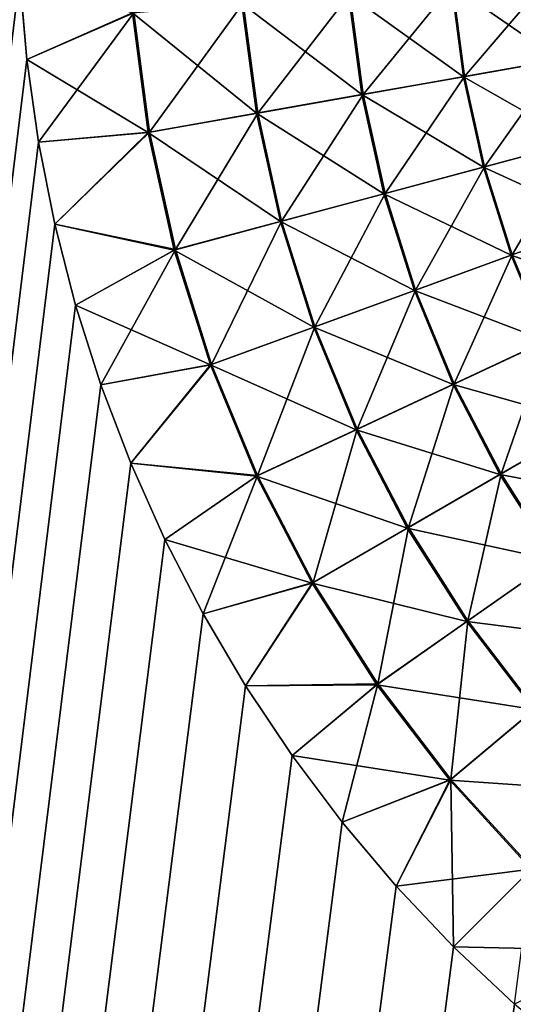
# Model space of a CAD drawing. Extents: x -551 to 551, y -297 to 194.
# Tile 9 of 163: x -502.995 to -502.001, y -198.237 to -196.256. Entities that reach past the tile are written whole.
import ezdxf

# ---------------------------------------------------------------- set-up
doc = ezdxf.new("R2010")
doc.units = 0
doc.header["$LTSCALE"] = 70.117983
for name, color, linetype in [('108', 7, 'CONTINUOUS'), ('118', 7, 'CONTINUOUS'), ('140', 7, 'CONTINUOUS'), ('146', 7, 'CONTINUOUS')]:
    doc.layers.add(name, color=color, linetype=linetype)

msp = doc.modelspace()

# ---------------------------------------------------------------- linework, layer by layer
at = {"layer": '108', "color": 7, "linetype": 'CONTINUOUS'}
for points in [[(-503, -196, 46.5), (-515, -295, 46.5), (-502.9953, -196.1682, 46.5), (-503, -196, 46.5)], [(-502.9953, -196.1682, 46.5), (-515, -295, 46.5), (-502.9811, -196.3359, 46.5), (-502.9953, -196.1682, 46.5)], [(-502.9811, -196.3359, 46.5), (-515, -295, 46.5), (-502.9576, -196.5025, 46.5), (-502.9811, -196.3359, 46.5)], [(-502.9576, -196.5025, 46.5), (-515, -295, 46.5), (-502.9248, -196.6675, 46.5), (-502.9576, -196.5025, 46.5)], [(-502.9248, -196.6675, 46.5), (-515, -295, 46.5), (-502.8828, -196.8305, 46.5), (-502.9248, -196.6675, 46.5)], [(-502.8828, -196.8305, 46.5), (-515, -295, 46.5), (-502.8317, -196.9908, 46.5), (-502.8828, -196.8305, 46.5)], [(-502.8317, -196.9908, 46.5), (-515, -295, 46.5), (-502.7716, -197.148, 46.5), (-502.8317, -196.9908, 46.5)], [(-502.7716, -197.148, 46.5), (-515, -295, 46.5), (-502.7029, -197.3016, 46.5), (-502.7716, -197.148, 46.5)], [(-502.7029, -197.3016, 46.5), (-515, -295, 46.5), (-502.6257, -197.4511, 46.5), (-502.7029, -197.3016, 46.5)], [(-502.6257, -197.4511, 46.5), (-515, -295, 46.5), (-502.5402, -197.5961, 46.5), (-502.6257, -197.4511, 46.5)], [(-502.5402, -197.5961, 46.5), (-515, -295, 46.5), (-502.4467, -197.736, 46.5), (-502.5402, -197.5961, 46.5)], [(-502.4467, -197.736, 46.5), (-515, -295, 46.5), (-502.3455, -197.8705, 46.5), (-502.4467, -197.736, 46.5)], [(-502.3455, -197.8705, 46.5), (-515, -295, 46.5), (-502.2369, -197.999, 46.5), (-502.3455, -197.8705, 46.5)], [(-502.2369, -197.999, 46.5), (-515, -295, 46.5), (-502.1213, -198.1213, 46.5), (-502.2369, -197.999, 46.5)], [(-502.1213, -198.1213, 46.5), (-515, -295, 46.5), (-501.999, -198.2369, 46.5), (-502.1213, -198.1213, 46.5)], [(-501.999, -198.2369, 46.5), (-515, -295, 46.5), (-501.8705, -198.3455, 46.5), (-501.999, -198.2369, 46.5)]]:
    msp.add_3dface(points, dxfattribs=at)
at = {"layer": '118', "color": 7, "linetype": 'CONTINUOUS'}
for points in [[(-502.9953, -196.1682, 26.5), (-502.9811, -196.3359, 26.5), (-515, -295, 26.5), (-502.9953, -196.1682, 26.5)], [(-502.9811, -196.3359, 26.5), (-502.9576, -196.5025, 26.5), (-515, -295, 26.5), (-502.9811, -196.3359, 26.5)], [(-502.9576, -196.5025, 26.5), (-502.9248, -196.6675, 26.5), (-515, -295, 26.5), (-502.9576, -196.5025, 26.5)], [(-502.9248, -196.6675, 26.5), (-502.8828, -196.8305, 26.5), (-515, -295, 26.5), (-502.9248, -196.6675, 26.5)], [(-502.8828, -196.8305, 26.5), (-502.8317, -196.9908, 26.5), (-515, -295, 26.5), (-502.8828, -196.8305, 26.5)], [(-502.8317, -196.9908, 26.5), (-502.7716, -197.148, 26.5), (-515, -295, 26.5), (-502.8317, -196.9908, 26.5)], [(-502.7716, -197.148, 26.5), (-502.7029, -197.3016, 26.5), (-515, -295, 26.5), (-502.7716, -197.148, 26.5)], [(-502.7029, -197.3016, 26.5), (-502.6257, -197.4511, 26.5), (-515, -295, 26.5), (-502.7029, -197.3016, 26.5)], [(-502.6257, -197.4511, 26.5), (-502.5402, -197.5961, 26.5), (-515, -295, 26.5), (-502.6257, -197.4511, 26.5)], [(-502.5402, -197.5961, 26.5), (-502.4467, -197.736, 26.5), (-515, -295, 26.5), (-502.5402, -197.5961, 26.5)], [(-502.4467, -197.736, 26.5), (-502.3455, -197.8705, 26.5), (-515, -295, 26.5), (-502.4467, -197.736, 26.5)], [(-502.3455, -197.8705, 26.5), (-502.2369, -197.999, 26.5), (-515, -295, 26.5), (-502.3455, -197.8705, 26.5)], [(-502.2369, -197.999, 26.5), (-502.1213, -198.1213, 26.5), (-515, -295, 26.5), (-502.2369, -197.999, 26.5)], [(-502.1213, -198.1213, 26.5), (-501.999, -198.2369, 26.5), (-515, -295, 26.5), (-502.1213, -198.1213, 26.5)]]:
    msp.add_3dface(points, dxfattribs=at)
at = {"layer": '140', "color": 7, "linetype": 'CONTINUOUS'}
for points in [[(-502.9953, -196.1682, 46.5), (-502.9811, -196.3359, 46.5), (-502.7655, -196.242, 46.4874), (-502.9953, -196.1682, 46.5)], [(-502.1235, -196.1858, 46.3016), (-502.0992, -196.3702, 46.3016), (-501.9278, -196.1687, 46.193), (-502.1235, -196.1858, 46.3016)], [(-501.9278, -196.1687, 46.193), (-502.0992, -196.3702, 46.3016), (-501.9058, -196.336, 46.193), (-501.9278, -196.1687, 46.193)], [(-502.3301, -196.2039, 46.3876), (-502.3035, -196.4062, 46.3876), (-502.1235, -196.1858, 46.3016), (-502.3301, -196.2039, 46.3876)], [(-502.1235, -196.1858, 46.3016), (-502.3035, -196.4062, 46.3876), (-502.0992, -196.3702, 46.3016), (-502.1235, -196.1858, 46.3016)], [(-502.545, -196.2227, 46.4498), (-502.5159, -196.4436, 46.4498), (-502.3301, -196.2039, 46.3876), (-502.545, -196.2227, 46.4498)], [(-502.3301, -196.2039, 46.3876), (-502.5159, -196.4436, 46.4498), (-502.3035, -196.4062, 46.3876), (-502.3301, -196.2039, 46.3876)], [(-502.7655, -196.242, 46.4874), (-502.7339, -196.4821, 46.4874), (-502.545, -196.2227, 46.4498), (-502.7655, -196.242, 46.4874)], [(-502.545, -196.2227, 46.4498), (-502.7339, -196.4821, 46.4874), (-502.5159, -196.4436, 46.4498), (-502.545, -196.2227, 46.4498)], [(-502.9811, -196.3359, 46.5), (-502.9576, -196.5025, 46.5), (-502.7655, -196.242, 46.4874), (-502.9811, -196.3359, 46.5)], [(-502.7655, -196.242, 46.4874), (-502.9576, -196.5025, 46.5), (-502.7339, -196.4821, 46.4874), (-502.7655, -196.242, 46.4874)], [(-502.0992, -196.3702, 46.3016), (-502.059, -196.5517, 46.3016), (-501.9058, -196.336, 46.193), (-502.0992, -196.3702, 46.3016)], [(-501.9058, -196.336, 46.193), (-502.059, -196.5517, 46.3016), (-501.8692, -196.5009, 46.193), (-501.9058, -196.336, 46.193)], [(-502.3035, -196.4062, 46.3876), (-502.2593, -196.6054, 46.3876), (-502.0992, -196.3702, 46.3016), (-502.3035, -196.4062, 46.3876)], [(-502.0992, -196.3702, 46.3016), (-502.2593, -196.6054, 46.3876), (-502.059, -196.5517, 46.3016), (-502.0992, -196.3702, 46.3016)], [(-502.5159, -196.4436, 46.4498), (-502.4677, -196.6612, 46.4498), (-502.3035, -196.4062, 46.3876), (-502.5159, -196.4436, 46.4498)], [(-502.3035, -196.4062, 46.3876), (-502.4677, -196.6612, 46.4498), (-502.2593, -196.6054, 46.3876), (-502.3035, -196.4062, 46.3876)], [(-502.7339, -196.4821, 46.4874), (-502.6815, -196.7185, 46.4874), (-502.5159, -196.4436, 46.4498), (-502.7339, -196.4821, 46.4874)], [(-502.5159, -196.4436, 46.4498), (-502.6815, -196.7185, 46.4874), (-502.4677, -196.6612, 46.4498), (-502.5159, -196.4436, 46.4498)], [(-502.9576, -196.5025, 46.5), (-502.9248, -196.6675, 46.5), (-502.7339, -196.4821, 46.4874), (-502.9576, -196.5025, 46.5)], [(-502.7339, -196.4821, 46.4874), (-502.9248, -196.6675, 46.5), (-502.6815, -196.7185, 46.4874), (-502.7339, -196.4821, 46.4874)], [(-502.059, -196.5517, 46.3016), (-502.0031, -196.7291, 46.3016), (-501.8692, -196.5009, 46.193), (-502.059, -196.5517, 46.3016)], [(-501.8692, -196.5009, 46.193), (-502.0031, -196.7291, 46.3016), (-501.8185, -196.6619, 46.193), (-501.8692, -196.5009, 46.193)], [(-502.2593, -196.6054, 46.3876), (-502.198, -196.8, 46.3876), (-502.059, -196.5517, 46.3016), (-502.2593, -196.6054, 46.3876)], [(-502.059, -196.5517, 46.3016), (-502.198, -196.8, 46.3876), (-502.0031, -196.7291, 46.3016), (-502.059, -196.5517, 46.3016)], [(-502.4677, -196.6612, 46.4498), (-502.4007, -196.8738, 46.4498), (-502.2593, -196.6054, 46.3876), (-502.4677, -196.6612, 46.4498)], [(-502.2593, -196.6054, 46.3876), (-502.4007, -196.8738, 46.4498), (-502.198, -196.8, 46.3876), (-502.2593, -196.6054, 46.3876)], [(-502.9248, -196.6675, 46.5), (-502.8828, -196.8305, 46.5), (-502.6815, -196.7185, 46.4874), (-502.9248, -196.6675, 46.5)], [(-502.6815, -196.7185, 46.4874), (-502.6087, -196.9495, 46.4874), (-502.4677, -196.6612, 46.4498), (-502.6815, -196.7185, 46.4874)], [(-502.4677, -196.6612, 46.4498), (-502.6087, -196.9495, 46.4874), (-502.4007, -196.8738, 46.4498), (-502.4677, -196.6612, 46.4498)], [(-502.0031, -196.7291, 46.3016), (-501.9319, -196.9009, 46.3016), (-501.8185, -196.6619, 46.193), (-502.0031, -196.7291, 46.3016)], [(-502.8828, -196.8305, 46.5), (-502.8317, -196.9908, 46.5), (-502.6815, -196.7185, 46.4874), (-502.8828, -196.8305, 46.5)], [(-502.6815, -196.7185, 46.4874), (-502.8317, -196.9908, 46.5), (-502.6087, -196.9495, 46.4874), (-502.6815, -196.7185, 46.4874)], [(-502.198, -196.8, 46.3876), (-502.1199, -196.9885, 46.3876), (-502.0031, -196.7291, 46.3016), (-502.198, -196.8, 46.3876)], [(-502.0031, -196.7291, 46.3016), (-502.1199, -196.9885, 46.3876), (-501.9319, -196.9009, 46.3016), (-502.0031, -196.7291, 46.3016)], [(-502.4007, -196.8738, 46.4498), (-502.3154, -197.0797, 46.4498), (-502.198, -196.8, 46.3876), (-502.4007, -196.8738, 46.4498)], [(-502.198, -196.8, 46.3876), (-502.3154, -197.0797, 46.4498), (-502.1199, -196.9885, 46.3876), (-502.198, -196.8, 46.3876)], [(-502.6087, -196.9495, 46.4874), (-502.516, -197.1732, 46.4874), (-502.4007, -196.8738, 46.4498), (-502.6087, -196.9495, 46.4874)], [(-502.4007, -196.8738, 46.4498), (-502.516, -197.1732, 46.4874), (-502.3154, -197.0797, 46.4498), (-502.4007, -196.8738, 46.4498)], [(-502.1199, -196.9885, 46.3876), (-502.0256, -197.1695, 46.3876), (-501.9319, -196.9009, 46.3016), (-502.1199, -196.9885, 46.3876)], [(-501.9319, -196.9009, 46.3016), (-502.0256, -197.1695, 46.3876), (-501.846, -197.0658, 46.3016), (-501.9319, -196.9009, 46.3016)], [(-502.8317, -196.9908, 46.5), (-502.7716, -197.148, 46.5), (-502.6087, -196.9495, 46.4874), (-502.8317, -196.9908, 46.5)], [(-502.6087, -196.9495, 46.4874), (-502.7716, -197.148, 46.5), (-502.516, -197.1732, 46.4874), (-502.6087, -196.9495, 46.4874)], [(-502.3154, -197.0797, 46.4498), (-502.2125, -197.2774, 46.4498), (-502.1199, -196.9885, 46.3876), (-502.3154, -197.0797, 46.4498)], [(-502.1199, -196.9885, 46.3876), (-502.2125, -197.2774, 46.4498), (-502.0256, -197.1695, 46.3876), (-502.1199, -196.9885, 46.3876)], [(-502.0256, -197.1695, 46.3876), (-501.916, -197.3416, 46.3876), (-501.846, -197.0658, 46.3016), (-502.0256, -197.1695, 46.3876)], [(-502.516, -197.1732, 46.4874), (-502.4041, -197.388, 46.4874), (-502.3154, -197.0797, 46.4498), (-502.516, -197.1732, 46.4874)], [(-502.3154, -197.0797, 46.4498), (-502.4041, -197.388, 46.4874), (-502.2125, -197.2774, 46.4498), (-502.3154, -197.0797, 46.4498)], [(-502.7716, -197.148, 46.5), (-502.7029, -197.3016, 46.5), (-502.516, -197.1732, 46.4874), (-502.7716, -197.148, 46.5)], [(-502.7029, -197.3016, 46.5), (-502.6257, -197.4511, 46.5), (-502.516, -197.1732, 46.4874), (-502.7029, -197.3016, 46.5)], [(-502.516, -197.1732, 46.4874), (-502.6257, -197.4511, 46.5), (-502.4041, -197.388, 46.4874), (-502.516, -197.1732, 46.4874)], [(-502.2125, -197.2774, 46.4498), (-502.0927, -197.4653, 46.4498), (-502.0256, -197.1695, 46.3876), (-502.2125, -197.2774, 46.4498)], [(-502.0256, -197.1695, 46.3876), (-502.0927, -197.4653, 46.4498), (-501.916, -197.3416, 46.3876), (-502.0256, -197.1695, 46.3876)], [(-502.4041, -197.388, 46.4874), (-502.274, -197.5923, 46.4874), (-502.2125, -197.2774, 46.4498), (-502.4041, -197.388, 46.4874)], [(-502.2125, -197.2774, 46.4498), (-502.274, -197.5923, 46.4874), (-502.0927, -197.4653, 46.4498), (-502.2125, -197.2774, 46.4498)], [(-502.0927, -197.4653, 46.4498), (-501.957, -197.6422, 46.4498), (-501.916, -197.3416, 46.3876), (-502.0927, -197.4653, 46.4498)], [(-502.6257, -197.4511, 46.5), (-502.5402, -197.5961, 46.5), (-502.4041, -197.388, 46.4874), (-502.6257, -197.4511, 46.5)], [(-502.4041, -197.388, 46.4874), (-502.5402, -197.5961, 46.5), (-502.274, -197.5923, 46.4874), (-502.4041, -197.388, 46.4874)], [(-502.274, -197.5923, 46.4874), (-502.1266, -197.7844, 46.4874), (-502.0927, -197.4653, 46.4498), (-502.274, -197.5923, 46.4874)], [(-502.0927, -197.4653, 46.4498), (-502.1266, -197.7844, 46.4874), (-501.957, -197.6422, 46.4498), (-502.0927, -197.4653, 46.4498)], [(-502.5402, -197.5961, 46.5), (-502.4467, -197.736, 46.5), (-502.274, -197.5923, 46.4874), (-502.5402, -197.5961, 46.5)], [(-502.4467, -197.736, 46.5), (-502.3455, -197.8705, 46.5), (-502.274, -197.5923, 46.4874), (-502.4467, -197.736, 46.5)], [(-502.274, -197.5923, 46.4874), (-502.3455, -197.8705, 46.5), (-502.1266, -197.7844, 46.4874), (-502.274, -197.5923, 46.4874)], [(-502.1266, -197.7844, 46.4874), (-501.963, -197.963, 46.4874), (-501.957, -197.6422, 46.4498), (-502.1266, -197.7844, 46.4874)], [(-502.3455, -197.8705, 46.5), (-502.2369, -197.999, 46.5), (-502.1266, -197.7844, 46.4874), (-502.3455, -197.8705, 46.5)], [(-502.2369, -197.999, 46.5), (-502.1213, -198.1213, 46.5), (-502.1266, -197.7844, 46.4874), (-502.2369, -197.999, 46.5)], [(-502.1266, -197.7844, 46.4874), (-502.1213, -198.1213, 46.5), (-501.963, -197.963, 46.4874), (-502.1266, -197.7844, 46.4874)], [(-502.1213, -198.1213, 46.5), (-501.999, -198.2369, 46.5), (-501.963, -197.963, 46.4874), (-502.1213, -198.1213, 46.5)]]:
    msp.add_3dface(points, dxfattribs=at)
at = {"layer": '146', "color": 7, "linetype": 'CONTINUOUS'}
for points in [[(-502.9811, -196.3359, 26.5), (-502.9953, -196.1682, 26.5), (-502.7682, -196.2422, 26.5123), (-502.9811, -196.3359, 26.5)], [(-501.9301, -196.1689, 26.8056), (-501.908, -196.3364, 26.8056), (-502.1259, -196.186, 26.6972), (-501.9301, -196.1689, 26.8056)], [(-502.1259, -196.186, 26.6972), (-502.1016, -196.3706, 26.6972), (-502.3327, -196.2041, 26.6115), (-502.1259, -196.186, 26.6972)], [(-502.1259, -196.186, 26.6972), (-501.908, -196.3364, 26.8056), (-502.1016, -196.3706, 26.6972), (-502.1259, -196.186, 26.6972)], [(-502.3327, -196.2041, 26.6115), (-502.306, -196.4066, 26.6115), (-502.5476, -196.2229, 26.5496), (-502.3327, -196.2041, 26.6115)], [(-502.3327, -196.2041, 26.6115), (-502.1016, -196.3706, 26.6972), (-502.306, -196.4066, 26.6115), (-502.3327, -196.2041, 26.6115)], [(-502.5476, -196.2229, 26.5496), (-502.5185, -196.4441, 26.5496), (-502.7682, -196.2422, 26.5123), (-502.5476, -196.2229, 26.5496)], [(-502.5476, -196.2229, 26.5496), (-502.306, -196.4066, 26.6115), (-502.5185, -196.4441, 26.5496), (-502.5476, -196.2229, 26.5496)], [(-502.9811, -196.3359, 26.5), (-502.7682, -196.2422, 26.5123), (-502.7365, -196.4825, 26.5123), (-502.9811, -196.3359, 26.5)], [(-502.7682, -196.2422, 26.5123), (-502.5185, -196.4441, 26.5496), (-502.7365, -196.4825, 26.5123), (-502.7682, -196.2422, 26.5123)], [(-502.9576, -196.5025, 26.5), (-502.9811, -196.3359, 26.5), (-502.7365, -196.4825, 26.5123), (-502.9576, -196.5025, 26.5)], [(-501.908, -196.3364, 26.8056), (-501.8714, -196.5015, 26.8056), (-502.1016, -196.3706, 26.6972), (-501.908, -196.3364, 26.8056)], [(-502.1016, -196.3706, 26.6972), (-502.0613, -196.5523, 26.6972), (-502.306, -196.4066, 26.6115), (-502.1016, -196.3706, 26.6972)], [(-502.1016, -196.3706, 26.6972), (-501.8714, -196.5015, 26.8056), (-502.0613, -196.5523, 26.6972), (-502.1016, -196.3706, 26.6972)], [(-502.306, -196.4066, 26.6115), (-502.2618, -196.606, 26.6115), (-502.5185, -196.4441, 26.5496), (-502.306, -196.4066, 26.6115)], [(-502.306, -196.4066, 26.6115), (-502.0613, -196.5523, 26.6972), (-502.2618, -196.606, 26.6115), (-502.306, -196.4066, 26.6115)], [(-502.5185, -196.4441, 26.5496), (-502.4702, -196.6619, 26.5496), (-502.7365, -196.4825, 26.5123), (-502.5185, -196.4441, 26.5496)], [(-502.5185, -196.4441, 26.5496), (-502.2618, -196.606, 26.6115), (-502.4702, -196.6619, 26.5496), (-502.5185, -196.4441, 26.5496)], [(-502.9248, -196.6675, 26.5), (-502.9576, -196.5025, 26.5), (-502.7365, -196.4825, 26.5123), (-502.9248, -196.6675, 26.5)], [(-502.9248, -196.6675, 26.5), (-502.7365, -196.4825, 26.5123), (-502.6841, -196.7192, 26.5123), (-502.9248, -196.6675, 26.5)], [(-502.7365, -196.4825, 26.5123), (-502.4702, -196.6619, 26.5496), (-502.6841, -196.7192, 26.5123), (-502.7365, -196.4825, 26.5123)], [(-501.8714, -196.5015, 26.8056), (-501.8206, -196.6626, 26.8056), (-502.0613, -196.5523, 26.6972), (-501.8714, -196.5015, 26.8056)], [(-502.0613, -196.5523, 26.6972), (-502.0054, -196.7299, 26.6972), (-502.2618, -196.606, 26.6115), (-502.0613, -196.5523, 26.6972)], [(-502.0613, -196.5523, 26.6972), (-501.8206, -196.6626, 26.8056), (-502.0054, -196.7299, 26.6972), (-502.0613, -196.5523, 26.6972)], [(-502.2618, -196.606, 26.6115), (-502.2003, -196.8009, 26.6115), (-502.4702, -196.6619, 26.5496), (-502.2618, -196.606, 26.6115)], [(-502.2618, -196.606, 26.6115), (-502.0054, -196.7299, 26.6972), (-502.2003, -196.8009, 26.6115), (-502.2618, -196.606, 26.6115)], [(-502.8828, -196.8305, 26.5), (-502.9248, -196.6675, 26.5), (-502.6841, -196.7192, 26.5123), (-502.8828, -196.8305, 26.5)], [(-502.4702, -196.6619, 26.5496), (-502.4031, -196.8747, 26.5496), (-502.6841, -196.7192, 26.5123), (-502.4702, -196.6619, 26.5496)], [(-502.4702, -196.6619, 26.5496), (-502.2003, -196.8009, 26.6115), (-502.4031, -196.8747, 26.5496), (-502.4702, -196.6619, 26.5496)], [(-501.8206, -196.6626, 26.8056), (-501.7559, -196.8188, 26.8056), (-502.0054, -196.7299, 26.6972), (-501.8206, -196.6626, 26.8056)], [(-502.8828, -196.8305, 26.5), (-502.6841, -196.7192, 26.5123), (-502.6112, -196.9504, 26.5123), (-502.8828, -196.8305, 26.5)], [(-502.6841, -196.7192, 26.5123), (-502.4031, -196.8747, 26.5496), (-502.6112, -196.9504, 26.5123), (-502.6841, -196.7192, 26.5123)], [(-502.0054, -196.7299, 26.6972), (-501.9341, -196.9019, 26.6972), (-502.2003, -196.8009, 26.6115), (-502.0054, -196.7299, 26.6972)], [(-502.0054, -196.7299, 26.6972), (-501.7559, -196.8188, 26.8056), (-501.9341, -196.9019, 26.6972), (-502.0054, -196.7299, 26.6972)], [(-502.2003, -196.8009, 26.6115), (-502.1222, -196.9896, 26.6115), (-502.4031, -196.8747, 26.5496), (-502.2003, -196.8009, 26.6115)], [(-502.2003, -196.8009, 26.6115), (-501.9341, -196.9019, 26.6972), (-502.1222, -196.9896, 26.6115), (-502.2003, -196.8009, 26.6115)], [(-502.8317, -196.9908, 26.5), (-502.8828, -196.8305, 26.5), (-502.6112, -196.9504, 26.5123), (-502.8317, -196.9908, 26.5)], [(-502.4031, -196.8747, 26.5496), (-502.3178, -197.0808, 26.5496), (-502.6112, -196.9504, 26.5123), (-502.4031, -196.8747, 26.5496)], [(-502.4031, -196.8747, 26.5496), (-502.1222, -196.9896, 26.6115), (-502.3178, -197.0808, 26.5496), (-502.4031, -196.8747, 26.5496)], [(-501.9341, -196.9019, 26.6972), (-501.8481, -197.067, 26.6972), (-502.1222, -196.9896, 26.6115), (-501.9341, -196.9019, 26.6972)], [(-502.7716, -197.148, 26.5), (-502.8317, -196.9908, 26.5), (-502.6112, -196.9504, 26.5123), (-502.7716, -197.148, 26.5)], [(-502.7716, -197.148, 26.5), (-502.6112, -196.9504, 26.5123), (-502.5184, -197.1743, 26.5123), (-502.7716, -197.148, 26.5)], [(-502.6112, -196.9504, 26.5123), (-502.3178, -197.0808, 26.5496), (-502.5184, -197.1743, 26.5123), (-502.6112, -196.9504, 26.5123)], [(-502.1222, -196.9896, 26.6115), (-502.0279, -197.1708, 26.6115), (-502.3178, -197.0808, 26.5496), (-502.1222, -196.9896, 26.6115)], [(-502.1222, -196.9896, 26.6115), (-501.8481, -197.067, 26.6972), (-502.0279, -197.1708, 26.6115), (-502.1222, -196.9896, 26.6115)], [(-502.3178, -197.0808, 26.5496), (-502.2147, -197.2787, 26.5496), (-502.5184, -197.1743, 26.5123), (-502.3178, -197.0808, 26.5496)], [(-502.3178, -197.0808, 26.5496), (-502.0279, -197.1708, 26.6115), (-502.2147, -197.2787, 26.5496), (-502.3178, -197.0808, 26.5496)], [(-501.8481, -197.067, 26.6972), (-501.7481, -197.224, 26.6972), (-502.0279, -197.1708, 26.6115), (-501.8481, -197.067, 26.6972)], [(-502.7029, -197.3016, 26.5), (-502.7716, -197.148, 26.5), (-502.5184, -197.1743, 26.5123), (-502.7029, -197.3016, 26.5)], [(-502.7029, -197.3016, 26.5), (-502.5184, -197.1743, 26.5123), (-502.4065, -197.3894, 26.5123), (-502.7029, -197.3016, 26.5)], [(-502.5184, -197.1743, 26.5123), (-502.2147, -197.2787, 26.5496), (-502.4065, -197.3894, 26.5123), (-502.5184, -197.1743, 26.5123)], [(-502.0279, -197.1708, 26.6115), (-501.9181, -197.3431, 26.6115), (-502.2147, -197.2787, 26.5496), (-502.0279, -197.1708, 26.6115)], [(-502.0279, -197.1708, 26.6115), (-501.7481, -197.224, 26.6972), (-501.9181, -197.3431, 26.6115), (-502.0279, -197.1708, 26.6115)], [(-502.2147, -197.2787, 26.5496), (-502.0949, -197.4668, 26.5496), (-502.4065, -197.3894, 26.5123), (-502.2147, -197.2787, 26.5496)], [(-502.2147, -197.2787, 26.5496), (-501.9181, -197.3431, 26.6115), (-502.0949, -197.4668, 26.5496), (-502.2147, -197.2787, 26.5496)], [(-502.6257, -197.4511, 26.5), (-502.7029, -197.3016, 26.5), (-502.4065, -197.3894, 26.5123), (-502.6257, -197.4511, 26.5)], [(-501.9181, -197.3431, 26.6115), (-501.7937, -197.5051, 26.6115), (-502.0949, -197.4668, 26.5496), (-501.9181, -197.3431, 26.6115)], [(-502.5402, -197.5961, 26.5), (-502.6257, -197.4511, 26.5), (-502.4065, -197.3894, 26.5123), (-502.5402, -197.5961, 26.5)], [(-502.5402, -197.5961, 26.5), (-502.4065, -197.3894, 26.5123), (-502.2762, -197.5938, 26.5123), (-502.5402, -197.5961, 26.5)], [(-502.4065, -197.3894, 26.5123), (-502.0949, -197.4668, 26.5496), (-502.2762, -197.5938, 26.5123), (-502.4065, -197.3894, 26.5123)], [(-502.0949, -197.4668, 26.5496), (-501.9591, -197.6438, 26.5496), (-502.2762, -197.5938, 26.5123), (-502.0949, -197.4668, 26.5496)], [(-502.0949, -197.4668, 26.5496), (-501.7937, -197.5051, 26.6115), (-501.9591, -197.6438, 26.5496), (-502.0949, -197.4668, 26.5496)], [(-502.4467, -197.736, 26.5), (-502.5402, -197.5961, 26.5), (-502.2762, -197.5938, 26.5123), (-502.4467, -197.736, 26.5)], [(-502.4467, -197.736, 26.5), (-502.2762, -197.5938, 26.5123), (-502.1286, -197.7861, 26.5123), (-502.4467, -197.736, 26.5)], [(-502.2762, -197.5938, 26.5123), (-501.9591, -197.6438, 26.5496), (-502.1286, -197.7861, 26.5123), (-502.2762, -197.5938, 26.5123)], [(-501.9591, -197.6438, 26.5496), (-501.8083, -197.8083, 26.5496), (-502.1286, -197.7861, 26.5123), (-501.9591, -197.6438, 26.5496)], [(-502.3455, -197.8705, 26.5), (-502.4467, -197.736, 26.5), (-502.1286, -197.7861, 26.5123), (-502.3455, -197.8705, 26.5)], [(-502.2369, -197.999, 26.5), (-502.3455, -197.8705, 26.5), (-502.1286, -197.7861, 26.5123), (-502.2369, -197.999, 26.5)], [(-502.2369, -197.999, 26.5), (-502.1286, -197.7861, 26.5123), (-501.9649, -197.9649, 26.5123), (-502.2369, -197.999, 26.5)], [(-502.1286, -197.7861, 26.5123), (-501.8083, -197.8083, 26.5496), (-501.9649, -197.9649, 26.5123), (-502.1286, -197.7861, 26.5123)], [(-502.1213, -198.1213, 26.5), (-502.2369, -197.999, 26.5), (-501.9649, -197.9649, 26.5123), (-502.1213, -198.1213, 26.5)], [(-502.1213, -198.1213, 26.5), (-501.9649, -197.9649, 26.5123), (-501.7861, -198.1286, 26.5123), (-502.1213, -198.1213, 26.5)], [(-501.999, -198.2369, 26.5), (-502.1213, -198.1213, 26.5), (-501.7861, -198.1286, 26.5123), (-501.999, -198.2369, 26.5)]]:
    msp.add_3dface(points, dxfattribs=at)

doc.saveas('drawing.dxf')
